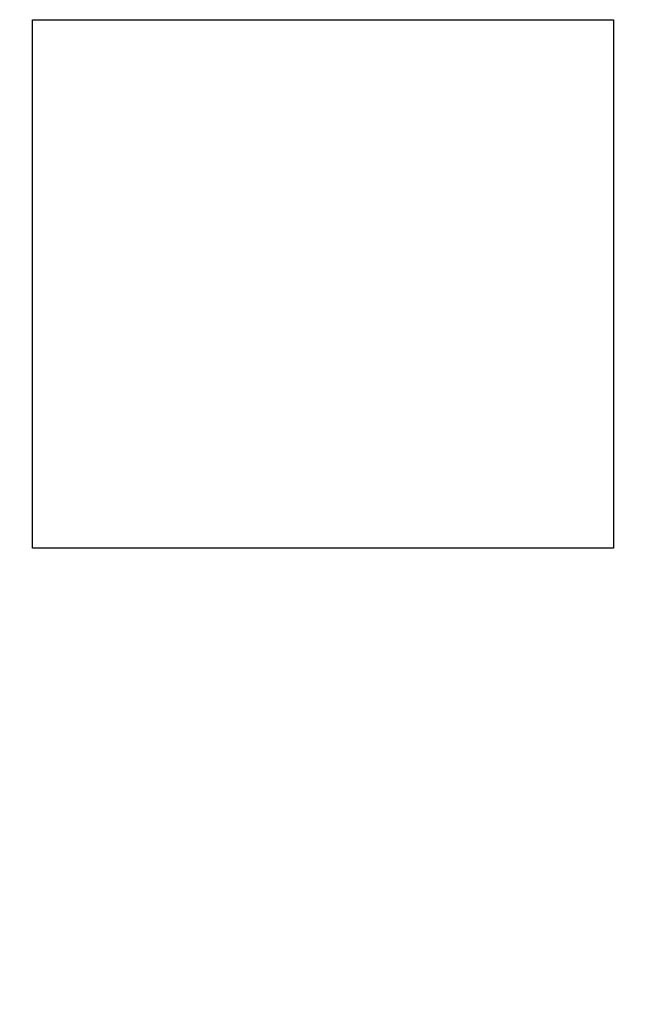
# Model space of a CAD drawing. Header units: inches. Extents: x -39 to 106, y -45 to 75.
# Tile 83 of 222: x 19.43 to 24.08, y -26.79 to -19.33. Entities that reach past the tile are written whole.
import ezdxf

# ---------------------------------------------------------------- set-up
doc = ezdxf.new("R2010")
doc.units = ezdxf.units.IN
doc.header["$LTSCALE"] = 1.21
doc.header["$MEASUREMENT"] = 0
doc.header["$PDMODE"] = 3
doc.header["$PDSIZE"] = 0.3125
doc.layers.get('0').update_dxf_attribs({"linetype": 'CONTINUOUS'})
doc.layers.get('Defpoints').update_dxf_attribs({"linetype": 'CONTINUOUS'})
doc.layers.add('DIM', color=3, linetype='CONTINUOUS')
doc.styles.get("Standard").update_dxf_attribs({"font": 'txt', "width": 0.8})
doc.dimstyles.get("Standard").update_dxf_attribs({"dimtxt": 0.15625, "dimasz": 0.1875, "dimexe": 0.125, "dimexo": 0.0625, "dimgap": 0.09, "dimtad": 0, "dimtih": 1, "dimtoh": 1, "dimzin": 4, "dimdsep": 46, "dimtxsty": 'STANDARD', "dimblk": '_FILLED', "dimblk1": '_FILLED', "dimblk2": '_FILLED', "dimcen": 0.09, "dimazin": 1, "dimtp": 0.01, "dimtm": 0.01, "dimtfac": 1, "dimtofl": 0, "dimtmove": 0, "dimatfit": 3, "dimldrblk": '_FILLED', "dimfxl": 1, "dimtolj": 1, "dimtzin": 4, "dimarcsym": 0})

# ---------------------------------------------------------------- blocks, each defined once
blk = doc.blocks.new('_FILLED')
at = {"color": 0, "linetype": 'ByBlock'}
blk.add_solid([(0, 0), (-1, 0.1667), (-1, -0.1667)], dxfattribs=at)
blk = doc.blocks.new('*D6')
at = {"layer": 'Defpoints', "color": 0}
for p in [(-13.1719, -23.0315), (49.8281, -23.0315), (49.8281, -38.8367)]:
    blk.add_point(p, dxfattribs=at)
at = {"layer": 'DIM', "color": 0, "lineweight": -2}
for p, q in [((-13.1719, -23.094), (-13.1719, -38.9617)), ((49.8281, -23.094), (49.8281, -38.9617)), ((-11.1719, -38.8367), (15.3048, -38.8367)), ((47.8281, -38.8367), (21.3515, -38.8367))]:
    blk.add_line(p, q, dxfattribs=at)
at = {"layer": 'DIM', "color": 0, "lineweight": -2, "xscale": 2, "yscale": 2, "zscale": 2, "rotation": 180}
blk.add_blockref('_FILLED', (-13.1719, -38.8367), dxfattribs=at)
at = {"layer": 'DIM', "color": 0, "lineweight": -2, "xscale": 2, "yscale": 2, "zscale": 2}
blk.add_blockref('_FILLED', (49.8281, -38.8367), dxfattribs=at)
at = {"layer": 'DIM', "color": 0, "insert": (18.3281, -38.8367), "char_height": 2, "attachment_point": 5}
blk.add_mtext('\\A1;63.00', dxfattribs=at)

msp = doc.modelspace()

# ---------------------------------------------------------------- linework, layer by layer
at = {"color": 7, "linetype": 'Continuous'}
for p, q in [((19.5281, -19.3316), (23.9281, -19.3316)), ((19.5281, -23.3332), (19.5281, -19.3316)), ((23.9281, -19.3316), (23.9281, -23.3332)), ((23.9281, -23.3332), (19.5281, -23.3332))]:
    msp.add_line(p, q, dxfattribs=at)

# ---------------------------------------------------------------- dimensions: what is measured, and where the dimension line sits
at = {"layer": 'DIM'}
dim = msp.add_linear_dim(base=(49.8281, -38.8367), p1=(-13.1719, -23.0315), p2=(49.8281, -23.0315), dimstyle='STANDARD', override={"dimtxt": 2, "dimasz": 2, "dimtih": 0, "dimtoh": 0, "dimzin": 0, "dimcen": 0.198, "dimadec": 0, "dimazin": 0, "dimtp": 0, "dimtm": 0, "dimtdec": 4, "dimtzin": 0}, dxfattribs=at)
dim.commit()
dim.dimension.update_dxf_attribs({"geometry": '*D6', "text_midpoint": (18.3281, -38.8367)})

doc.saveas('drawing.dxf')
